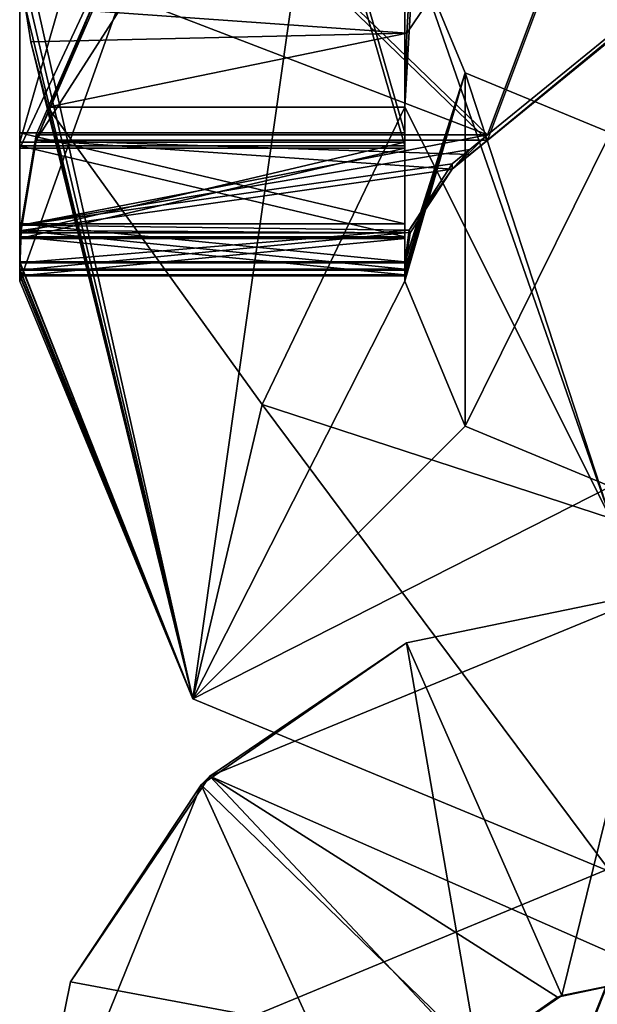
# Model space of a CAD drawing. Header units: millimetres. Extents: x -294 to 294, y -42 to 416.
# Tile 243 of 256: x 254.5 to 256.75, y -21.61 to -17.78. Entities that reach past the tile are written whole.
import ezdxf

# ---------------------------------------------------------------- set-up
doc = ezdxf.new("R2010")
doc.units = ezdxf.units.MM
doc.header["$LTSCALE"] = 65.185185
for name, color, linetype in [('1053', 7, 'CONTINUOUS'), ('1054', 7, 'CONTINUOUS'), ('1055', 7, 'CONTINUOUS'), ('1056', 7, 'CONTINUOUS'), ('1057', 7, 'CONTINUOUS'), ('1058', 7, 'CONTINUOUS'), ('1060', 7, 'CONTINUOUS'), ('1061', 7, 'CONTINUOUS'), ('1062', 7, 'CONTINUOUS'), ('1064', 7, 'CONTINUOUS'), ('1065', 7, 'CONTINUOUS'), ('1069', 7, 'CONTINUOUS'), ('1070', 7, 'CONTINUOUS'), ('1085', 7, 'CONTINUOUS'), ('1086', 7, 'CONTINUOUS'), ('1087', 7, 'CONTINUOUS'), ('1240', 7, 'CONTINUOUS'), ('1241', 7, 'CONTINUOUS'), ('1281', 7, 'CONTINUOUS'), ('1282', 7, 'CONTINUOUS'), ('915', 7, 'CONTINUOUS'), ('916', 7, 'CONTINUOUS'), ('917', 7, 'CONTINUOUS'), ('919', 7, 'CONTINUOUS'), ('920', 7, 'CONTINUOUS'), ('922', 7, 'CONTINUOUS'), ('923', 7, 'CONTINUOUS'), ('924', 7, 'CONTINUOUS'), ('925', 7, 'CONTINUOUS'), ('926', 7, 'CONTINUOUS'), ('927', 7, 'CONTINUOUS'), ('932', 7, 'CONTINUOUS'), ('933', 7, 'CONTINUOUS'), ('934', 7, 'CONTINUOUS'), ('935', 7, 'CONTINUOUS'), ('938', 7, 'CONTINUOUS'), ('939', 7, 'CONTINUOUS')]:
    doc.layers.add(name, color=color, linetype=linetype)

msp = doc.modelspace()

# ---------------------------------------------------------------- linework, layer by layer
at = {"layer": '1053', "color": 250, "linetype": 'Continuous', "true_color": 0x404040}
for points in [[(254.5, -18.7723, -352.7976), (256, -18.7723, -352.7976), (254.5, -18.7763, -353.7976), (254.5, -18.7723, -352.7976)], [(254.5, -18.7763, -353.7976), (256, -18.7723, -352.7976), (256, -18.7763, -353.7976), (254.5, -18.7763, -353.7976)]]:
    msp.add_3dface(points, dxfattribs=at)
at = {"layer": '1054', "color": 250, "linetype": 'Continuous', "true_color": 0x404040}
for points in [[(256, -18.2703, -352.2997), (256, -18.6244, -352.4447), (254.5, -18.2703, -352.2997), (256, -18.2703, -352.2997)], [(256, -18.6244, -352.4447), (254.5, -18.6244, -352.4447), (254.5, -18.2703, -352.2997), (256, -18.6244, -352.4447)], [(256, -18.6244, -352.4447), (256, -18.7723, -352.7976), (254.5, -18.6244, -352.4447), (256, -18.6244, -352.4447)], [(256, -18.7723, -352.7976), (254.5, -18.7723, -352.7976), (254.5, -18.6244, -352.4447), (256, -18.7723, -352.7976)]]:
    msp.add_3dface(points, dxfattribs=at)
at = {"layer": '1055', "color": 250, "linetype": 'Continuous', "true_color": 0x404040}
for points in [[(256, -13.0703, -352.3208), (256, -18.2703, -352.2997), (254.5, -13.0703, -352.3208), (256, -13.0703, -352.3208)], [(254.5, -13.0703, -352.3208), (256, -18.2703, -352.2997), (254.5, -18.2703, -352.2997), (254.5, -13.0703, -352.3208)]]:
    msp.add_3dface(points, dxfattribs=at)
at = {"layer": '1056', "color": 250, "linetype": 'Continuous', "true_color": 0x404040}
for points in [[(254.5, -18.7215, -340.2977), (256, -18.7215, -340.2977), (254.5, -18.7256, -341.2977), (254.5, -18.7215, -340.2977)], [(254.5, -18.7256, -341.2977), (256, -18.7215, -340.2977), (256, -18.7256, -341.2977), (254.5, -18.7256, -341.2977)]]:
    msp.add_3dface(points, dxfattribs=at)
at = {"layer": '1057', "color": 250, "linetype": 'Continuous', "true_color": 0x404040}
for points in [[(256, -18.2195, -339.7998), (256, -18.5736, -339.9448), (254.5, -18.2195, -339.7998), (256, -18.2195, -339.7998)], [(256, -18.5736, -339.9448), (254.5, -18.5736, -339.9448), (254.5, -18.2195, -339.7998), (256, -18.5736, -339.9448)], [(256, -18.5736, -339.9448), (256, -18.7215, -340.2977), (254.5, -18.5736, -339.9448), (256, -18.5736, -339.9448)], [(256, -18.7215, -340.2977), (254.5, -18.7215, -340.2977), (254.5, -18.5736, -339.9448), (256, -18.7215, -340.2977)]]:
    msp.add_3dface(points, dxfattribs=at)
at = {"layer": '1058', "color": 250, "linetype": 'Continuous', "true_color": 0x404040}
for points in [[(256, -13.0195, -339.8209), (256, -18.2195, -339.7998), (254.5, -13.0195, -339.8209), (256, -13.0195, -339.8209)], [(256, -18.2195, -339.7998), (254.5, -18.2195, -339.7998), (254.5, -13.0195, -339.8209), (256, -18.2195, -339.7998)]]:
    msp.add_3dface(points, dxfattribs=at)
at = {"layer": '1060', "color": 250, "linetype": 'Continuous', "true_color": 0x404040}
for points in [[(256.3221, -18.2276, -341.7998), (254.5635, -18.2276, -341.7998), (254.5055, -18.5788, -341.6536), (256.3221, -18.2276, -341.7998)], [(256.253, -18.2839, -341.7964), (256.3221, -18.2276, -341.7998), (254.5055, -18.5788, -341.6536), (256.253, -18.2839, -341.7964)], [(256.1842, -18.3399, -341.7865), (256.253, -18.2839, -341.7964), (254.5055, -18.5788, -341.6536), (256.1842, -18.3399, -341.7865)], [(256.017, -18.5979, -341.6335), (256.1842, -18.3399, -341.7865), (254.5055, -18.5788, -341.6536), (256.017, -18.5979, -341.6335)], [(254.5, -18.7256, -341.2977), (256.017, -18.5979, -341.6335), (254.5055, -18.5788, -341.6536), (254.5, -18.7256, -341.2977)], [(254.5, -18.7256, -341.2977), (256, -18.7256, -341.2977), (256.017, -18.5979, -341.6335), (254.5, -18.7256, -341.2977)]]:
    msp.add_3dface(points, dxfattribs=at)
at = {"layer": '1061', "color": 250, "linetype": 'Continuous', "true_color": 0x404040}
for points in [[(254.5635, -18.2479, -346.7997), (254.5635, -18.2276, -341.7998), (254.8161, -17.6484, -341.8021), (254.5635, -18.2479, -346.7997)], [(254.8161, -17.6687, -346.8021), (254.5635, -18.2479, -346.7997), (254.8161, -17.6484, -341.8021), (254.8161, -17.6687, -346.8021)], [(254.5055, -18.5788, -341.6536), (254.5635, -18.2276, -341.7998), (254.5055, -18.5998, -346.9426), (254.5055, -18.5788, -341.6536)], [(254.5055, -18.5998, -346.9426), (254.5635, -18.2276, -341.7998), (254.5635, -18.2479, -346.7997), (254.5055, -18.5998, -346.9426)], [(254.5, -18.7499, -347.2977), (254.5, -18.7256, -341.2977), (254.5055, -18.5788, -341.6536), (254.5, -18.7499, -347.2977)], [(254.5, -18.7499, -347.2977), (254.5055, -18.5788, -341.6536), (254.5055, -18.5998, -346.9426), (254.5, -18.7499, -347.2977)]]:
    msp.add_3dface(points, dxfattribs=at)
at = {"layer": '1062', "color": 250, "linetype": 'Continuous', "true_color": 0x404040}
for points in [[(255.2369, -17.177, -341.804), (256.3221, -18.2276, -341.7998), (257.365, -15.4434, -341.8111), (255.2369, -17.177, -341.804)], [(257.365, -15.4434, -341.8111), (256.3221, -18.2276, -341.7998), (258.3123, -16.6064, -341.8063), (257.365, -15.4434, -341.8111)], [(256.3221, -18.2276, -341.7998), (255.2369, -17.177, -341.804), (254.8161, -17.6484, -341.8021), (256.3221, -18.2276, -341.7998)], [(254.5635, -18.2276, -341.7998), (256.3221, -18.2276, -341.7998), (254.8161, -17.6484, -341.8021), (254.5635, -18.2276, -341.7998)]]:
    msp.add_3dface(points, dxfattribs=at)
at = {"layer": '1064', "color": 250, "linetype": 'Continuous', "true_color": 0x404040}
for points in [[(255.2369, -17.1973, -346.804), (257.365, -15.4637, -346.811), (256.3221, -18.2479, -346.7997), (255.2369, -17.1973, -346.804)], [(256.3221, -18.2479, -346.7997), (257.365, -15.4637, -346.811), (258.3123, -16.6267, -346.8063), (256.3221, -18.2479, -346.7997)], [(254.5635, -18.2479, -346.7997), (254.8161, -17.6687, -346.8021), (255.2369, -17.1973, -346.804), (254.5635, -18.2479, -346.7997)], [(254.5635, -18.2479, -346.7997), (255.2369, -17.1973, -346.804), (256.3221, -18.2479, -346.7997), (254.5635, -18.2479, -346.7997)]]:
    msp.add_3dface(points, dxfattribs=at)
at = {"layer": '1065', "color": 250, "linetype": 'Continuous', "true_color": 0x404040}
for points in [[(258.7, -16.3089, -346.3076), (258.7, -16.2926, -342.3076), (256.1842, -18.3603, -346.812), (258.7, -16.3089, -346.3076)], [(256.1842, -18.3603, -346.812), (258.7, -16.2926, -342.3076), (258.5864, -16.3837, -341.9537), (256.1842, -18.3603, -346.812)], [(256.253, -18.3042, -346.8027), (258.7, -16.3089, -346.3076), (256.1842, -18.3603, -346.812), (256.253, -18.3042, -346.8027)], [(258.5864, -16.4028, -346.6607), (258.7, -16.3089, -346.3076), (256.253, -18.3042, -346.8027), (258.5864, -16.4028, -346.6607)], [(258.3123, -16.6064, -341.8063), (256.1842, -18.3603, -346.812), (258.5864, -16.3837, -341.9537), (258.3123, -16.6064, -341.8063)], [(256.3221, -18.2479, -346.7997), (258.5864, -16.4028, -346.6607), (256.253, -18.3042, -346.8027), (256.3221, -18.2479, -346.7997)], [(256.3221, -18.2479, -346.7997), (258.3123, -16.6267, -346.8063), (258.5864, -16.4028, -346.6607), (256.3221, -18.2479, -346.7997)], [(258.3123, -16.6064, -341.8063), (256.3221, -18.2276, -341.7998), (256.1842, -18.3603, -346.812), (258.3123, -16.6064, -341.8063)], [(256.3221, -18.2276, -341.7998), (256.253, -18.2839, -341.7964), (256.1842, -18.3603, -346.812), (256.3221, -18.2276, -341.7998)], [(256.253, -18.2839, -341.7964), (256.1842, -18.3399, -341.7865), (256.1842, -18.3603, -346.812), (256.253, -18.2839, -341.7964)]]:
    msp.add_3dface(points, dxfattribs=at)
at = {"layer": '1069', "color": 250, "linetype": 'Continuous', "true_color": 0x404040}
for points in [[(254.5055, -18.5998, -346.9426), (254.5635, -18.2479, -346.7997), (256.1842, -18.3603, -346.812), (254.5055, -18.5998, -346.9426)], [(254.5635, -18.2479, -346.7997), (256.3221, -18.2479, -346.7997), (256.253, -18.3042, -346.8027), (254.5635, -18.2479, -346.7997)], [(254.5635, -18.2479, -346.7997), (256.253, -18.3042, -346.8027), (256.1842, -18.3603, -346.812), (254.5635, -18.2479, -346.7997)], [(254.5055, -18.5998, -346.9426), (256.1842, -18.3603, -346.812), (256.0201, -18.6082, -346.951), (254.5055, -18.5998, -346.9426)], [(256, -18.7499, -347.2977), (254.5, -18.7499, -347.2977), (254.5055, -18.5998, -346.9426), (256, -18.7499, -347.2977)], [(256, -18.7499, -347.2977), (254.5055, -18.5998, -346.9426), (256.0201, -18.6082, -346.951), (256, -18.7499, -347.2977)]]:
    msp.add_3dface(points, dxfattribs=at)
at = {"layer": '1070', "color": 250, "linetype": 'Continuous', "true_color": 0x404040}
for points in [[(256.1842, -18.3399, -341.7865), (256.017, -18.5979, -341.6335), (256.1842, -18.3603, -346.812), (256.1842, -18.3399, -341.7865)], [(256.1842, -18.3603, -346.812), (256.017, -18.5979, -341.6335), (256.0201, -18.6082, -346.951), (256.1842, -18.3603, -346.812)], [(256.017, -18.5979, -341.6335), (256, -18.7256, -341.2977), (256.0201, -18.6082, -346.951), (256.017, -18.5979, -341.6335)], [(256, -18.7256, -341.2977), (256, -18.7499, -347.2977), (256.0201, -18.6082, -346.951), (256, -18.7256, -341.2977)]]:
    msp.add_3dface(points, dxfattribs=at)
at = {"layer": '1085', "color": 250, "linetype": 'Continuous', "true_color": 0x404040}
for points in [[(255.2322, -21.7323, -335), (257, -21, -335), (256, -23.5, -335), (255.2322, -21.7323, -335)], [(256, -23.5, -335), (257, -21, -335), (256.2929, -22.7929, -335), (256, -23.5, -335)], [(256.2929, -22.7929, -335), (257, -21, -335), (257, -22.5, -335), (256.2929, -22.7929, -335)]]:
    msp.add_3dface(points, dxfattribs=at)
at = {"layer": '1086', "color": 250, "linetype": 'Continuous', "true_color": 0x404040}
for points in [[(257, -21, -269), (257, -21, -335), (255.2322, -21.7323, -335), (257, -21, -269)], [(257, -21, -269), (255.2322, -21.7323, -335), (255.2323, -21.7322, -269), (257, -21, -269)]]:
    msp.add_3dface(points, dxfattribs=at)
at = {"layer": '1087', "color": 250, "linetype": 'Continuous', "true_color": 0x404040}
msp.add_3dface([(257, -21, -269), (255.2323, -21.7322, -269), (257, -22.5, -269), (257, -21, -269)], dxfattribs=at)
at = {"layer": '1240', "color": 250, "linetype": 'Continuous', "true_color": 0x404040}
for points in [[(257, -21.5, -88.84), (257, -21.5, -19.16), (256.5947, -21.5858, -19.1804), (257, -21.5, -88.84)], [(257, -21.5, -88.84), (256.5947, -21.5858, -19.1804), (256.611, -21.5787, -88.8209), (257, -21.5, -88.84)], [(256.5947, -21.5858, -19.1804), (256.2679, -21.8188, -19.2078), (256.2821, -21.8038, -88.7932), (256.5947, -21.5858, -19.1804)], [(256.611, -21.5787, -88.8209), (256.5947, -21.5858, -19.1804), (256.2821, -21.8038, -88.7932), (256.611, -21.5787, -88.8209)]]:
    msp.add_3dface(points, dxfattribs=at)
at = {"layer": '1241', "color": 250, "linetype": 'Continuous', "true_color": 0x404040}
for points in [[(257, -21.5, -19.16), (257, -20, -19.16), (255.2402, -20.7243, -19.2058), (257, -21.5, -19.16)], [(254.6975, -21.526, -19.2101), (256.2679, -21.8188, -19.2078), (255.2402, -20.7243, -19.2058), (254.6975, -21.526, -19.2101)], [(256.5947, -21.5858, -19.1804), (257, -21.5, -19.16), (255.2402, -20.7243, -19.2058), (256.5947, -21.5858, -19.1804)], [(256.2679, -21.8188, -19.2078), (256.5947, -21.5858, -19.1804), (255.2402, -20.7243, -19.2058), (256.2679, -21.8188, -19.2078)], [(254.5, -22.5, -19.1499), (256.2679, -21.8188, -19.2078), (254.6975, -21.526, -19.2101), (254.5, -22.5, -19.1499)]]:
    msp.add_3dface(points, dxfattribs=at)
at = {"layer": '1281', "color": 250, "linetype": 'Continuous', "true_color": 0x404040}
for points in [[(257, -20, -88.84), (256.611, -21.5787, -88.8209), (256.0067, -20.2058, -88.8202), (257, -20, -88.84)], [(257, -20, -88.84), (257, -21.5, -88.84), (256.611, -21.5787, -88.8209), (257, -20, -88.84)], [(256.0067, -20.2058, -88.8202), (256.2821, -21.8038, -88.7932), (255.206, -20.7589, -88.7932), (256.0067, -20.2058, -88.8202)], [(256.611, -21.5787, -88.8209), (256.2821, -21.8038, -88.7932), (256.0067, -20.2058, -88.8202), (256.611, -21.5787, -88.8209)], [(256, -22.5, -88.8501), (254.5, -22.5, -88.8501), (255.206, -20.7589, -88.7932), (256, -22.5, -88.8501)], [(256.2821, -21.8038, -88.7932), (256, -22.5, -88.8501), (255.206, -20.7589, -88.7932), (256.2821, -21.8038, -88.7932)]]:
    msp.add_3dface(points, dxfattribs=at)
at = {"layer": '1282', "color": 250, "linetype": 'Continuous', "true_color": 0x404040}
for points in [[(255.2402, -20.7243, -19.2058), (257, -20, -19.16), (256.0067, -20.2058, -88.8202), (255.2402, -20.7243, -19.2058)], [(257, -20, -19.16), (257, -20, -88.84), (256.0067, -20.2058, -88.8202), (257, -20, -19.16)], [(255.2402, -20.7243, -19.2058), (256.0067, -20.2058, -88.8202), (255.206, -20.7589, -88.7932), (255.2402, -20.7243, -19.2058)], [(254.6975, -21.526, -19.2101), (255.2402, -20.7243, -19.2058), (255.206, -20.7589, -88.7932), (254.6975, -21.526, -19.2101)], [(254.5, -22.5, -88.8501), (254.6975, -21.526, -19.2101), (255.206, -20.7589, -88.7932), (254.5, -22.5, -88.8501)], [(254.5, -22.5, -19.1499), (254.6975, -21.526, -19.2101), (254.5, -22.5, -88.8501), (254.5, -22.5, -19.1499)]]:
    msp.add_3dface(points, dxfattribs=at)
at = {"layer": '915', "color": 250, "linetype": 'Continuous', "true_color": 0x404040}
for points in [[(256, -17.4195, -19.8004), (256.2929, -13, -19.1112), (256, -18.1195, -19.7975), (256, -17.4195, -19.8004)], [(256, -18.1195, -19.7975), (256.2929, -13, -19.1112), (256.0075, -17.8313, -19.6765), (256, -18.1195, -19.7975)], [(256.0075, -17.8313, -19.6765), (256.2929, -13, -19.1112), (256.0835, -17.7179, -19.3992), (256.0075, -17.8313, -19.6765)]]:
    msp.add_3dface(points, dxfattribs=at)
at = {"layer": '916', "color": 250, "linetype": 'Continuous', "true_color": 0x404040}
for points in [[(256, -18.256, -348.7997), (256, -13.0703, -352.3208), (256, -13.0561, -348.8208), (256, -18.256, -348.7997)], [(256, -18.2703, -352.2997), (256, -13.0703, -352.3208), (256, -18.256, -348.7997), (256, -18.2703, -352.2997)], [(256, -18.609, -348.6518), (256, -18.2703, -352.2997), (256, -18.256, -348.7997), (256, -18.609, -348.6518)], [(256, -18.6244, -352.4447), (256, -18.2703, -352.2997), (256, -18.609, -348.6518), (256, -18.6244, -352.4447)], [(256, -18.754, -348.2977), (256, -18.6244, -352.4447), (256, -18.609, -348.6518), (256, -18.754, -348.2977)], [(256, -18.7723, -352.7976), (256, -18.6244, -352.4447), (256, -18.754, -348.2977), (256, -18.7723, -352.7976)]]:
    msp.add_3dface(points, dxfattribs=at)
at = {"layer": '917', "color": 250, "linetype": 'Continuous', "true_color": 0x404040}
for points in [[(256, -13, -19.8183), (256, -17.4195, -19.8004), (256, -18.7215, -340.2977), (256, -13, -19.8183)], [(256, -13.0195, -339.8209), (256, -13, -19.8183), (256, -18.2195, -339.7998), (256, -13.0195, -339.8209)], [(256, -18.2195, -339.7998), (256, -13, -19.8183), (256, -18.5736, -339.9448), (256, -18.2195, -339.7998)], [(256, -18.5736, -339.9448), (256, -13, -19.8183), (256, -18.7215, -340.2977), (256, -18.5736, -339.9448)]]:
    msp.add_3dface(points, dxfattribs=at)
at = {"layer": '919', "color": 250, "linetype": 'Continuous', "true_color": 0x404040}
for points in [[(254.5, -13.0561, -348.8208), (254.5, -13.0703, -352.3208), (254.5, -18.2703, -352.2997), (254.5, -13.0561, -348.8208)], [(254.5, -18.256, -348.7997), (254.5, -13.0561, -348.8208), (254.5, -18.2703, -352.2997), (254.5, -18.256, -348.7997)], [(254.5, -18.609, -348.6518), (254.5, -18.256, -348.7997), (254.5, -18.6244, -352.4447), (254.5, -18.609, -348.6518)], [(254.5, -18.6244, -352.4447), (254.5, -18.256, -348.7997), (254.5, -18.2703, -352.2997), (254.5, -18.6244, -352.4447)], [(254.5, -18.754, -348.2977), (254.5, -18.609, -348.6518), (254.5, -18.7723, -352.7976), (254.5, -18.754, -348.2977)], [(254.5, -18.7723, -352.7976), (254.5, -18.609, -348.6518), (254.5, -18.6244, -352.4447), (254.5, -18.7723, -352.7976)]]:
    msp.add_3dface(points, dxfattribs=at)
at = {"layer": '920', "color": 250, "linetype": 'Continuous', "true_color": 0x404040}
for points in [[(254.5, -18.2195, -339.7998), (254.5, -17.4195, -19.8004), (254.5, -13.0195, -339.8209), (254.5, -18.2195, -339.7998)], [(254.5, -18.7215, -340.2977), (254.5, -17.4195, -19.8004), (254.5, -18.5736, -339.9448), (254.5, -18.7215, -340.2977)], [(254.5, -18.5736, -339.9448), (254.5, -17.4195, -19.8004), (254.5, -18.2195, -339.7998), (254.5, -18.5736, -339.9448)]]:
    msp.add_3dface(points, dxfattribs=at)
at = {"layer": '922', "color": 250, "linetype": 'Continuous', "true_color": 0x404040}
for points in [[(256, -18.256, -348.7997), (256, -13.0561, -348.8208), (254.5, -18.256, -348.7997), (256, -18.256, -348.7997)], [(256, -13.0561, -348.8208), (254.5, -13.0561, -348.8208), (254.5, -18.256, -348.7997), (256, -13.0561, -348.8208)]]:
    msp.add_3dface(points, dxfattribs=at)
at = {"layer": '923', "color": 250, "linetype": 'Continuous', "true_color": 0x404040}
for points in [[(256, -18.609, -348.6518), (256, -18.256, -348.7997), (254.5, -18.609, -348.6518), (256, -18.609, -348.6518)], [(256, -18.256, -348.7997), (254.5, -18.256, -348.7997), (254.5, -18.609, -348.6518), (256, -18.256, -348.7997)], [(256, -18.754, -348.2977), (256, -18.609, -348.6518), (254.5, -18.754, -348.2977), (256, -18.754, -348.2977)], [(256, -18.609, -348.6518), (254.5, -18.609, -348.6518), (254.5, -18.754, -348.2977), (256, -18.609, -348.6518)]]:
    msp.add_3dface(points, dxfattribs=at)
at = {"layer": '924', "color": 250, "linetype": 'Continuous', "true_color": 0x404040}
for points in [[(256, -18.754, -348.2977), (254.5, -18.754, -348.2977), (256, -18.7499, -347.2977), (256, -18.754, -348.2977)], [(256, -18.7499, -347.2977), (254.5, -18.754, -348.2977), (254.5, -18.7499, -347.2977), (256, -18.7499, -347.2977)]]:
    msp.add_3dface(points, dxfattribs=at)
at = {"layer": '925', "color": 250, "linetype": 'Continuous', "true_color": 0x404040}
for points in [[(254.5052, -17.5733, -19.6387), (254.5, -17.4195, -19.8004), (255.1737, -20.423, -358.791), (254.5052, -17.5733, -19.6387)], [(254.5, -17.4195, -19.8004), (254.5, -18.7215, -340.2977), (255.1737, -20.423, -358.791), (254.5, -17.4195, -19.8004)], [(254.5207, -17.7261, -19.4781), (254.5052, -17.5733, -19.6387), (255.1737, -20.423, -358.791), (254.5207, -17.7261, -19.4781)], [(254.5207, -17.7261, -19.4781), (255.1737, -20.423, -358.791), (254.5436, -17.865, -19.7075), (254.5207, -17.7261, -19.4781)], [(254.5436, -17.865, -19.7075), (255.1737, -20.423, -358.791), (254.6091, -18.1195, -19.7975), (254.5436, -17.865, -19.7075)], [(254.6091, -18.1195, -19.7975), (255.1737, -20.423, -358.791), (255.4436, -19.2769, -19.7928), (254.6091, -18.1195, -19.7975)], [(255.1737, -20.423, -358.791), (254.5, -18.7215, -340.2977), (254.5, -18.7256, -341.2977), (255.1737, -20.423, -358.791)], [(254.5, -18.7499, -347.2977), (255.1737, -20.423, -358.791), (254.5, -18.7256, -341.2977), (254.5, -18.7499, -347.2977)], [(254.5, -18.7499, -347.2977), (254.5, -18.754, -348.2977), (255.1737, -20.423, -358.791), (254.5, -18.7499, -347.2977)], [(254.5, -18.754, -348.2977), (254.5, -18.7723, -352.7976), (255.1737, -20.423, -358.791), (254.5, -18.754, -348.2977)], [(255.1737, -20.423, -358.791), (254.5, -18.7723, -352.7976), (254.5, -18.7763, -353.7976), (255.1737, -20.423, -358.791)], [(254.5, -18.7967, -358.7976), (255.1737, -20.423, -358.791), (254.5, -18.7763, -353.7976), (254.5, -18.7967, -358.7976)], [(255.1737, -20.423, -358.791), (256.8, -21.0966, -358.7882), (255.4436, -19.2769, -19.7928), (255.1737, -20.423, -358.791)], [(256.8, -21.0966, -358.7882), (256.8, -19.7195, -19.791), (255.4436, -19.2769, -19.7928), (256.8, -21.0966, -358.7882)]]:
    msp.add_3dface(points, dxfattribs=at)
at = {"layer": '926', "color": 250, "linetype": 'Continuous', "true_color": 0x404040}
for points in [[(256.8, -19.7195, -19.791), (256, -17.4195, -19.8004), (256, -18.1195, -19.7975), (256.8, -19.7195, -19.791)], [(256, -17.4195, -19.8004), (256.8, -19.7195, -19.791), (256.2343, -17.9852, -19.7981), (256, -17.4195, -19.8004)], [(256.2343, -17.9852, -19.7981), (256.8, -19.7195, -19.791), (256.8, -18.2195, -19.7971), (256.2343, -17.9852, -19.7981)], [(256, -18.1195, -19.7975), (254.6091, -18.1195, -19.7975), (255.4436, -19.2769, -19.7928), (256, -18.1195, -19.7975)], [(256.8, -19.7195, -19.791), (256, -18.1195, -19.7975), (255.4436, -19.2769, -19.7928), (256.8, -19.7195, -19.791)]]:
    msp.add_3dface(points, dxfattribs=at)
at = {"layer": '927', "color": 250, "linetype": 'Continuous', "true_color": 0x404040}
for points in [[(254.5207, -17.7261, -19.4781), (256.0075, -17.8313, -19.6765), (256.0835, -17.7179, -19.3992), (254.5207, -17.7261, -19.4781)], [(256.0075, -17.8313, -19.6765), (254.5207, -17.7261, -19.4781), (254.5436, -17.865, -19.7075), (256.0075, -17.8313, -19.6765)], [(256.0075, -17.8313, -19.6765), (254.5436, -17.865, -19.7075), (254.6091, -18.1195, -19.7975), (256.0075, -17.8313, -19.6765)], [(256, -18.1195, -19.7975), (256.0075, -17.8313, -19.6765), (254.6091, -18.1195, -19.7975), (256, -18.1195, -19.7975)]]:
    msp.add_3dface(points, dxfattribs=at)
at = {"layer": '932', "color": 250, "linetype": 'Continuous', "true_color": 0x404040}
for points in [[(256, -18.7215, -340.2977), (256, -17.4195, -19.8004), (256.2343, -17.9852, -19.7981), (256, -18.7215, -340.2977)], [(256, -18.7723, -352.7976), (256, -18.754, -348.2977), (256.2343, -17.9852, -19.7981), (256, -18.7723, -352.7976)], [(256, -18.7723, -352.7976), (256.2343, -17.9852, -19.7981), (256, -18.7763, -353.7976), (256, -18.7723, -352.7976)], [(256, -18.754, -348.2977), (256, -18.7499, -347.2977), (256.2343, -17.9852, -19.7981), (256, -18.754, -348.2977)], [(256, -18.7215, -340.2977), (256.2343, -17.9852, -19.7981), (256, -18.7256, -341.2977), (256, -18.7215, -340.2977)], [(256.2343, -17.9852, -19.7981), (256, -18.7499, -347.2977), (256, -18.7256, -341.2977), (256.2343, -17.9852, -19.7981)], [(256, -18.7763, -353.7976), (256.2343, -17.9852, -19.7981), (256, -18.7967, -358.7976), (256, -18.7763, -353.7976)], [(256, -18.7967, -358.7976), (256.2343, -17.9852, -19.7981), (256.2343, -19.3623, -358.7953), (256, -18.7967, -358.7976)], [(256.2343, -17.9852, -19.7981), (256.8, -18.2195, -19.7971), (256.2343, -19.3623, -358.7953), (256.2343, -17.9852, -19.7981)], [(256.2343, -19.3623, -358.7953), (256.8, -18.2195, -19.7971), (256.8, -19.5966, -358.7943), (256.2343, -19.3623, -358.7953)]]:
    msp.add_3dface(points, dxfattribs=at)
at = {"layer": '933', "color": 250, "linetype": 'Continuous', "true_color": 0x404040}
for points in [[(256, -14.7255, -354.4606), (256, -18.7967, -358.7976), (256, -14.5804, -354.8147), (256, -14.7255, -354.4606)], [(256, -14.5804, -354.8147), (256, -18.7967, -358.7976), (256, -14.5967, -358.8146), (256, -14.5804, -354.8147)], [(256, -15.0784, -354.3127), (256, -18.7967, -358.7976), (256, -14.7255, -354.4606), (256, -15.0784, -354.3127)], [(256, -18.2784, -354.2997), (256, -18.7967, -358.7976), (256, -15.0784, -354.3127), (256, -18.2784, -354.2997)], [(256, -18.6313, -354.1518), (256, -18.7967, -358.7976), (256, -18.2784, -354.2997), (256, -18.6313, -354.1518)], [(256, -18.7763, -353.7976), (256, -18.7967, -358.7976), (256, -18.6313, -354.1518), (256, -18.7763, -353.7976)]]:
    msp.add_3dface(points, dxfattribs=at)
at = {"layer": '934', "color": 250, "linetype": 'Continuous', "true_color": 0x404040}
for points in [[(256, -18.6313, -354.1518), (256, -18.2784, -354.2997), (254.5, -18.6313, -354.1518), (256, -18.6313, -354.1518)], [(256, -18.2784, -354.2997), (254.5, -18.2784, -354.2997), (254.5, -18.6313, -354.1518), (256, -18.2784, -354.2997)], [(254.5, -18.7763, -353.7976), (256, -18.7763, -353.7976), (256, -18.6313, -354.1518), (254.5, -18.7763, -353.7976)], [(254.5, -18.7763, -353.7976), (256, -18.6313, -354.1518), (254.5, -18.6313, -354.1518), (254.5, -18.7763, -353.7976)]]:
    msp.add_3dface(points, dxfattribs=at)
at = {"layer": '935', "color": 250, "linetype": 'Continuous', "true_color": 0x404040}
for points in [[(254.5, -14.5804, -354.8147), (254.5, -18.2784, -354.2997), (254.5, -14.7255, -354.4606), (254.5, -14.5804, -354.8147)], [(254.5, -18.2784, -354.2997), (254.5, -14.5804, -354.8147), (254.5, -14.5967, -358.8146), (254.5, -18.2784, -354.2997)], [(254.5, -18.7967, -358.7976), (254.5, -18.6313, -354.1518), (254.5, -14.5967, -358.8146), (254.5, -18.7967, -358.7976)], [(254.5, -18.6313, -354.1518), (254.5, -18.2784, -354.2997), (254.5, -14.5967, -358.8146), (254.5, -18.6313, -354.1518)], [(254.5, -14.7255, -354.4606), (254.5, -18.2784, -354.2997), (254.5, -15.0784, -354.3127), (254.5, -14.7255, -354.4606)], [(254.5, -18.7967, -358.7976), (254.5, -18.7763, -353.7976), (254.5, -18.6313, -354.1518), (254.5, -18.7967, -358.7976)]]:
    msp.add_3dface(points, dxfattribs=at)
at = {"layer": '938', "color": 250, "linetype": 'Continuous', "true_color": 0x404040}
for points in [[(256, -18.2784, -354.2997), (256, -15.0784, -354.3127), (254.5, -18.2784, -354.2997), (256, -18.2784, -354.2997)], [(254.5, -18.2784, -354.2997), (256, -15.0784, -354.3127), (254.5, -15.0784, -354.3127), (254.5, -18.2784, -354.2997)]]:
    msp.add_3dface(points, dxfattribs=at)
at = {"layer": '939', "color": 250, "linetype": 'Continuous', "true_color": 0x404040}
for points in [[(255.1737, -20.423, -358.791), (254.5, -18.7967, -358.7976), (256, -14.5967, -358.8146), (255.1737, -20.423, -358.791)], [(256, -14.5967, -358.8146), (254.5, -18.7967, -358.7976), (254.5, -14.5967, -358.8146), (256, -14.5967, -358.8146)], [(256, -18.7967, -358.7976), (255.1737, -20.423, -358.791), (256, -14.5967, -358.8146), (256, -18.7967, -358.7976)], [(255.1737, -20.423, -358.791), (256, -18.7967, -358.7976), (256.2343, -19.3623, -358.7953), (255.1737, -20.423, -358.791)], [(255.1737, -20.423, -358.791), (256.2343, -19.3623, -358.7953), (256.8, -19.5966, -358.7943), (255.1737, -20.423, -358.791)], [(256.8, -21.0966, -358.7882), (255.1737, -20.423, -358.791), (256.8, -19.5966, -358.7943), (256.8, -21.0966, -358.7882)]]:
    msp.add_3dface(points, dxfattribs=at)

doc.saveas('drawing.dxf')
